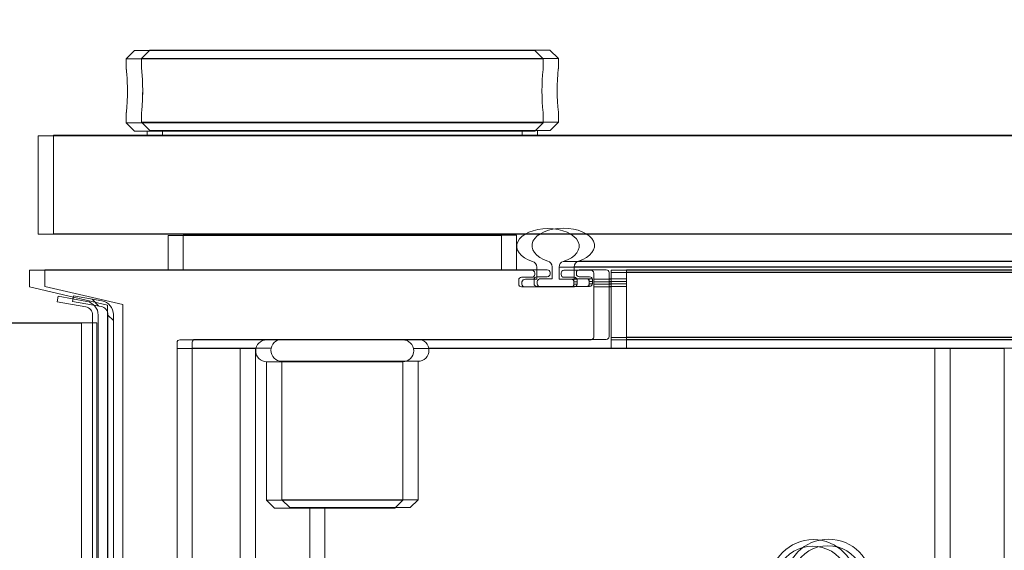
# Model space of a CAD drawing. Header units: feet. Extents: x 0 to 152508, y 0 to 59424.
# Tile 12 of 105: x 152344.109 to 152344.404, y 59280.972 to 59281.131. Entities that reach past the tile are written whole.
import ezdxf
from ezdxf import colors
from ezdxf.entities.mleader import LeaderData, LeaderLine
from ezdxf.math import Vec2, Vec3

# ---------------------------------------------------------------- set-up
doc = ezdxf.new("R2010")
doc.units = ezdxf.units.FT
doc.header["$LTSCALE"] = 0.05
doc.header["$MEASUREMENT"] = 0
for name, color, linetype, lineweight in [('Bridge plan$0$BR_P_Slab_Object', 2, 'Continuous', 30), ('Bridge plan$0$new FSB deck grid - PV_P_Curb', 1, 'Continuous', 13), ('Bridge plan$0$PV_P_EOP_Br', 252, 'Continuous', 30), ('Bridge plan$0$SC_Scratch7', 252, 'Continuous', 0)]:
    doc.layers.add(name, color=color, linetype=linetype, lineweight=lineweight)
doc.layers.add('Trellis Base$0$L-ANNO-NOTE', color=30, linetype='Continuous')
doc.styles.add('Trellis Base$0$ARIAL', font='arial.ttf', dxfattribs={"width": 0.9})

# ---------------------------------------------------------------- blocks, each defined once
blk = doc.blocks.new('Bridge plan$0$HIGH ST SCREENWALL_2 PANEL PLAN_8')
at = {"layer": 'Bridge plan$0$SC_Scratch7', "lineweight": 0, "extrusion": (0, 0, -1)}
h = blk.add_hatch(dxfattribs=at)
h.set_pattern_fill('ANSI31', color=256, scale=0.01, style=0, pattern_type=2)
h.set_pattern_definition([(135.001858, (9.92736427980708, -13.85570587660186), (0.08838530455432, 0.08839103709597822), [])])
h.paths.add_polyline_path([(4.314396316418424, -0.1421462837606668, 0.3639702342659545), (4.316462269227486, -0.1446082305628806), (4.325001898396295, -0.1461137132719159), (4.324712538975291, -0.1477550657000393), (4.316172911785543, -0.1462495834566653, -0.3639702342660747), (4.312729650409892, -0.1421463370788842), (4.312717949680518, 0.2186076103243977), (4.31438461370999, 0.218607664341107)])
at = {"layer": 'Bridge plan$0$SC_Scratch7', "lineweight": 0}
for p, q in [((-4.317729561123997, -0.1397248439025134), (-4.317717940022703, 0.2186077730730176)), ((-4.31438461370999, 0.218607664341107), (-4.314396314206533, -0.1421462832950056)), ((-4.312717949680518, 0.2186076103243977), (-4.312729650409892, -0.1421463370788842)), ((-4.309905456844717, 0.2186206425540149), (-4.309917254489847, -0.1451417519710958)), ((-4.061792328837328, -0.1321289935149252), (-4.061781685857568, 0.1959953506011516)), ((-4.249290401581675, -0.08431050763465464), (-4.249288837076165, -0.03606988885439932)), ((-4.270125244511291, -0.1321222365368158), (-4.270122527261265, -0.04833073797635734)), ((-4.289083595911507, -0.1339055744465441), (-4.289081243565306, -0.06139259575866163)), ((-4.25983499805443, -0.08431016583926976), (-4.262207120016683, -0.08668213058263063)), ((-4.25983499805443, -0.08431016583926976), (-4.223745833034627, -0.08431133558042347)), ((-4.221373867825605, -0.08668345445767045), (-4.223745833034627, -0.08431133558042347)), ((-4.262207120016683, -0.08668213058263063), (-4.26220846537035, -0.1281649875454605)), ((-4.262207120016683, -0.08668213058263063), (-4.221373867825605, -0.08668345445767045)), ((-4.22137521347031, -0.1281663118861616), (-4.221373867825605, -0.08668345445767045)), ((-4.26220846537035, -0.1281649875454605), (-4.22137521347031, -0.1281663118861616)), ((-4.289083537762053, -0.1321216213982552), (-4.270125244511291, -0.1321222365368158)), ((-4.270125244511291, -0.1321222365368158), (-4.26541888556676, -0.1321223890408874)), ((-4.218165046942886, -0.132123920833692), (-4.061792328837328, -0.1321289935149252)), ((-4.158875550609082, -0.1347300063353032), (-4.158875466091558, -0.1321258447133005)), ((-4.061792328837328, -0.1321289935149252), (-4.040959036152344, -0.1321296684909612)), ((-4.164904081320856, -0.1347298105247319), (-4.288263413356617, -0.13472580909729)), ((-4.164084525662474, -0.1547429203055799), (-4.164083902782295, -0.1355500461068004)), ((-4.158876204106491, -0.1548752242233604), (-4.158875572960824, -0.1354180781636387)), ((-4.158875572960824, -0.1354180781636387), (-4.158875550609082, -0.1347300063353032)), ((-2.401232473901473, -0.1354750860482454), (-4.158875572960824, -0.1354180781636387)), ((-2.401208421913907, -0.1347870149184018), (-4.158875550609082, -0.1347300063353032)), ((-4.359396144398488, -0.1397234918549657), (-4.317729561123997, -0.1397248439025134)), ((-4.316462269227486, -0.1446082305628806), (-4.325001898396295, -0.1461137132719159)), ((-4.309917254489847, -0.1451417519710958), (-4.333354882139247, -0.1505576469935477)), ((-4.324712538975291, -0.1477550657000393), (-4.325001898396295, -0.1461137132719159)), ((-4.316172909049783, -0.1462495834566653), (-4.324712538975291, -0.1477550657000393)), ((-4.333354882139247, -0.1505576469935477), (-4.333355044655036, -0.1555576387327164)), ((-4.185764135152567, -0.1506041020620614), (-4.169904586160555, -0.1506046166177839)), ((-4.170876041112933, -0.1505629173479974), (-4.184792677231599, -0.1505624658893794)), ((-4.17004273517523, -0.1513962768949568), (-4.170042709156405, -0.1506046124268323)), ((-4.164084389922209, -0.1505631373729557), (-4.15887606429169, -0.1505633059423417)), ((-4.186584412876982, -0.1526588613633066), (-4.186584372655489, -0.1514242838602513)), ((-4.182612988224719, -0.1534791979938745), (-4.185764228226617, -0.153479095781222)), ((-4.185626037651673, -0.1513957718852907), (-4.185626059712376, -0.1520624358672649)), ((-4.18460586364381, -0.1528958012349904), (-4.181167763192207, -0.152895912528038)), ((-4.181167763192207, -0.152895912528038), (-4.181167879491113, -0.1564762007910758)), ((-4.174501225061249, -0.1564764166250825), (-4.174501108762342, -0.1528961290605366)), ((-4.174501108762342, -0.1528961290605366), (-4.170876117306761, -0.1528962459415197)), ((-4.169904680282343, -0.1534796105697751), (-4.173055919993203, -0.1534795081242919)), ((-4.170876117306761, -0.1528962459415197), (-4.170042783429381, -0.152896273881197)), ((-4.170042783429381, -0.152896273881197), (-4.170042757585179, -0.1520629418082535)), ((-4.170042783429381, -0.152896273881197), (-4.169119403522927, -0.1528963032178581)), ((-4.170042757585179, -0.1520629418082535), (-4.17004273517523, -0.1513962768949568)), ((-4.170042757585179, -0.1520629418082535), (-4.169084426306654, -0.1520629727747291)), ((-4.17004273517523, -0.1513962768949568), (-4.169084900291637, -0.1513963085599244)), ((-4.169084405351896, -0.1514248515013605), (-4.169084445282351, -0.1526594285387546)), ((-4.164084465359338, -0.1528964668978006), (-4.158876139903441, -0.1528966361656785)), ((-4.16408443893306, -0.1520631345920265), (-4.158876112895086, -0.1520633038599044)), ((-4.164084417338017, -0.1513964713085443), (-4.158876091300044, -0.1513966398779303)), ((-4.333355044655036, -0.1555576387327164), (-4.182613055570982, -0.1555625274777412)), ((-4.291792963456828, -0.1659756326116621), (-4.291792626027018, -0.1555589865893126)), ((-4.191792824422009, -0.1555622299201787), (-4.191793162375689, -0.1659788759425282)), ((-4.181792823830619, -0.1547423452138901), (-4.181792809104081, -0.1542994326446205)), ((-4.174501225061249, -0.1564764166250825), (-2.40196854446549, -0.1565339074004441)), ((-4.173876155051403, -0.1542996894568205), (-4.173876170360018, -0.1547426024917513)), ((-4.173055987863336, -0.1555628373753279), (-4.164904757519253, -0.1555631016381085)), ((-4.158876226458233, -0.1555632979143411), (-4.158876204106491, -0.1548752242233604)), ((-2.401936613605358, -0.1556202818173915), (-4.158876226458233, -0.1555632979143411)), ((-2.401912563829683, -0.1549322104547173), (-4.158876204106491, -0.1548752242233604)), ((-4.173232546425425, -0.1582087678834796), (-2.402029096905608, -0.1582662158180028)), ((-4.330751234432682, -0.1663910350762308), (-4.330752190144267, -0.1958909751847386)), ((-4.330751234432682, -0.1663910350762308), (-0.3411758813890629, -0.1665204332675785)), ((-4.191793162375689, -0.1659788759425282), (-4.291792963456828, -0.1659756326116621)), ((-4.257418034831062, -0.1659767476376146), (-4.257418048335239, -0.1663934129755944)), ((-4.22616811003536, -0.1663944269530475), (-4.226168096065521, -0.1659777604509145)), ((-4.330752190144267, -0.1958909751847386), (-0.341176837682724, -0.1960203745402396)), ((-4.301793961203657, -0.1972810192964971), (-4.304294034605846, -0.1997809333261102)), ((-4.181794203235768, -0.1972849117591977), (-4.301793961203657, -0.1972810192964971)), ((-4.298043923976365, -0.1958920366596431), (-4.298043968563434, -0.197281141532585)), ((-4.1855441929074, -0.1972847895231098), (-4.185544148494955, -0.1958956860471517)), ((-4.179294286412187, -0.1997849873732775), (-4.181794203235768, -0.1972849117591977)), ((-4.304294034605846, -0.1997809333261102), (-4.304294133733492, -0.2028300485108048)), ((-4.179294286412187, -0.1997849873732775), (-4.304294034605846, -0.1997809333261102)), ((-4.179294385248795, -0.2028316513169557), (-4.179294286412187, -0.1997849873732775)), ((-4.303960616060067, -0.2097006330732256), (-4.303971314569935, -0.2078915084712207)), ((-4.304294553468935, -0.2157659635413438), (-4.304294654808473, -0.2188950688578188)), ((-4.179294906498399, -0.2188991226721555), (-4.179294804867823, -0.2157712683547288)), ((-4.304294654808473, -0.2188950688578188), (-4.301794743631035, -0.2213951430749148)), ((-4.179294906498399, -0.2188991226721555), (-4.304294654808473, -0.2188950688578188)), ((-4.181794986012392, -0.2213990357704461), (-4.301794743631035, -0.2213951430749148)), ((-4.181794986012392, -0.2213990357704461), (-4.179294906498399, -0.2188991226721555))]:
    blk.add_line(p, q, dxfattribs=at)
at = {"layer": 'Bridge plan$0$SC_Scratch7', "lineweight": 0, "extrusion": (0, 0, -1)}
blk.add_circle((4.098248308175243, -0.06181545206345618), 0.01302080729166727, dxfattribs=at)
at = {"layer": 'Bridge plan$0$SC_Scratch7', "lineweight": 0}
for centre, radius, start, end in [((-4.098456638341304, -0.06181544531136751), 0.0110833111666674, 177.8436572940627, 2.152626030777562), ((-4.262208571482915, -0.1314458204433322), 0.00328083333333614, 89.99814166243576, 269.9981416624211), ((-4.221375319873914, -0.131447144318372), 0.00328083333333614, 269.9981416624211, 89.99814166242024), ((-4.288263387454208, -0.1339056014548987), 0.0008202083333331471, 179.9981416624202, 269.998141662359), ((-4.164904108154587, -0.1355500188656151), 0.0008202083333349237, 359.9981416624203, 89.99814166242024), ((-4.316896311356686, -0.1421462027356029), 0.002499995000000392, 279.9981416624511, 359.9981416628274), ((-4.316896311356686, -0.1421462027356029), 0.004166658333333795, 279.9981416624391, 359.9981416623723), ((-4.185764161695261, -0.1514243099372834), 0.0008202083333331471, 89.99814166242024, 179.9981416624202), ((-4.184792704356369, -0.151395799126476), 0.000833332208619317, 89.9981416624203, 179.9980818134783), ((-4.170876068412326, -0.1513962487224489), 0.0008333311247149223, 359.9981031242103, 89.99814166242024), ((-4.169904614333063, -0.1514248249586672), 0.0008202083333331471, 359.9981416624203, 89.99814166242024), ((-4.185764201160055, -0.1526588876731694), 0.0008202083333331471, 179.9981416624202, 269.9981416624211), ((-4.184605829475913, -0.1518546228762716), 0.001041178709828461, 191.5132315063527, 269.9981416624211), ((-4.182613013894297, -0.1542994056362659), 0.0008202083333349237, 359.9981416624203, 89.99814166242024), ((-4.173055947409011, -0.1542997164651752), 0.0008202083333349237, 89.99814166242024, 179.9981416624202), ((-4.170876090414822, -0.1520629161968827), 0.0008333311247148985, 269.9981416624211, 359.9981776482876), ((-4.16990465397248, -0.1526594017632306), 0.0008202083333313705, 269.9981416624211, 359.9981416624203), ((-4.182613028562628, -0.1547423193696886), 0.0008202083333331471, 269.9981416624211, 359.9981416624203), ((-4.182984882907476, -0.156476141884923), 0.001817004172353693, 287.5606011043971, 359.9981433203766), ((-4.172684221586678, -0.1564764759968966), 0.001817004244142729, 179.9981416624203, 252.4356820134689), ((-4.173055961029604, -0.154742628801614), 0.0008202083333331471, 179.9981416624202, 269.9981416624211), ((-4.164904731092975, -0.1547428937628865), 0.000820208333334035, 269.9981416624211, 359.9981416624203), ((-4.116976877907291, -0.2093438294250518), 0.06265684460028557, 174.0342443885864, 185.8878488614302)]:
    blk.add_arc(centre, radius, start, end, dxfattribs=at)
blk.add_ellipse((-4.177834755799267, -0.1627965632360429), major_axis=(0.009374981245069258, -3.04069167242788e-07), ratio=0.5617178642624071, start_param=2.083904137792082, end_param=7.340873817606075, dxfattribs=at)
for points, knots in [([(-4.304293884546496, -0.2028300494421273), (-4.304293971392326, -0.2028292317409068), (-4.304306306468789, -0.2027074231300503), (-4.304261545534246, -0.2031356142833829), (-4.304166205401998, -0.2041403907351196), (-4.304044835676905, -0.2058174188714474), (-4.303966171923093, -0.2076420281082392), (-4.303957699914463, -0.2088559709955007), (-4.303954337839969, -0.2093380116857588)], [0, 0, 0, 0, 0.001442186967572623, 0.2150715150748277, 0.4286732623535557, 0.6432687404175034, 0.8583464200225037, 1, 1, 1, 1]), ([(-4.303954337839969, -0.2093380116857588), (-4.30396203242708, -0.2100674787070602), (-4.303977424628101, -0.2115263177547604), (-4.30408519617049, -0.2134764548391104), (-4.304202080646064, -0.2149368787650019), (-4.304286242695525, -0.2157694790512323), (-4.30428610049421, -0.2157669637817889), (-4.304286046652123, -0.2157659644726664)], [0, 0, 0, 0, 0.2140444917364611, 0.4280607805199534, 0.6428083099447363, 0.8580379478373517, 1, 1, 1, 1])]:
    blk.add_open_spline(points, degree=3, knots=knots, dxfattribs=at)
blk = doc.blocks.new('Bridge plan$0$HIGH ST SCREENWALL_2 PANEL PLAN_9')
at = {"layer": 'Bridge plan$0$SC_Scratch7', "lineweight": 0, "extrusion": (0, 0, -1)}
h = blk.add_hatch(dxfattribs=at)
h.set_pattern_fill('ANSI31', color=256, scale=0.01, style=0, pattern_type=2)
h.set_pattern_definition([(135.001858, (13.9325506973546, -13.8556101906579), (0.08838530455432, 0.08839103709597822), [])])
h.paths.add_polyline_path([(8.31959663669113, -0.1420163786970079, 0.3639702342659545), (8.3216625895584, -0.1444783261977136), (8.330202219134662, -0.145983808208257), (8.329912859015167, -0.1476251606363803), (8.321373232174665, -0.1461196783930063, -0.3639702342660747), (8.317929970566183, -0.1420164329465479), (8.317918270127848, 0.218737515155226), (8.319584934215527, 0.2187375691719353)])
at = {"layer": 'Bridge plan$0$SC_Scratch7', "lineweight": 0}
for p, q in [((-8.322929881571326, -0.1395949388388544), (-8.322918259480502, 0.218737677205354)), ((-8.319584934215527, 0.2187375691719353), (-8.31959663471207, -0.1420163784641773)), ((-8.317918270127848, 0.218737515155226), (-8.317929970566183, -0.1420164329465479)), ((-8.315105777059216, 0.2187505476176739), (-8.31511757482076, -0.1450118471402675)), ((-8.06699264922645, -0.1319990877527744), (-8.066982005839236, 0.1961252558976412)), ((-8.046159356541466, -0.1319997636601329), (-8.046148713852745, 0.196124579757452)), ((-8.254490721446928, -0.08418060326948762), (-8.25448915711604, -0.03593998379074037)), ((-8.275325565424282, -0.1319923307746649), (-8.275322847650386, -0.04820083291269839)), ((-8.294283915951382, -0.1337756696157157), (-8.294281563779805, -0.06126269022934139)), ((-8.265035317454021, -0.08418026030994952), (-8.267407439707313, -0.08655222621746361)), ((-8.265035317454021, -0.08418026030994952), (-8.228946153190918, -0.08418143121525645)), ((-8.226574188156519, -0.08655354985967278), (-8.228946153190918, -0.08418143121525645)), ((-8.267407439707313, -0.08655222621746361), (-8.267408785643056, -0.1280350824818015)), ((-8.267407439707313, -0.08655222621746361), (-8.226574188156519, -0.08655354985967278)), ((-8.226575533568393, -0.1280364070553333), (-8.226574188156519, -0.08655354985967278)), ((-8.267408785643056, -0.1280350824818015), (-8.226575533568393, -0.1280364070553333)), ((-8.29428385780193, -0.1319917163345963), (-8.275325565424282, -0.1319923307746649)), ((-8.275325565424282, -0.1319923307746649), (-8.270619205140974, -0.1319924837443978)), ((-8.223365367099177, -0.1319940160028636), (-8.06699264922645, -0.1319990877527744)), ((-8.164075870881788, -0.1346001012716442), (-8.164075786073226, -0.1319959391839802)), ((-8.06699264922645, -0.1319990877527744), (-8.046159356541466, -0.1319997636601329)), ((-8.170104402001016, -0.1345999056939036), (-8.293463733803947, -0.1345959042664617)), ((-8.16928484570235, -0.1546130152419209), (-8.16928422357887, -0.1354201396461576)), ((-8.164076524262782, -0.1547453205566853), (-8.164075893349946, -0.135288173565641)), ((-8.164075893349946, -0.135288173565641), (-8.164075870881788, -0.1346001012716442)), ((-6.406432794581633, -0.1353451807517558), (-8.164075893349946, -0.135288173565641)), ((-6.406408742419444, -0.134657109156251), (-8.164075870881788, -0.1346001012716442)), ((-8.364596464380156, -0.1395935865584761), (-8.322929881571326, -0.1395949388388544)), ((-8.3216625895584, -0.1444783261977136), (-8.330202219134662, -0.145983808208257)), ((-8.31511757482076, -0.1450118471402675), (-8.338555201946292, -0.1504277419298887)), ((-8.329912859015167, -0.1476251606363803), (-8.330202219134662, -0.145983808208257)), ((-8.32137322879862, -0.146119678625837), (-8.329912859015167, -0.1476251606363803)), ((-8.338555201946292, -0.1504277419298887), (-8.338555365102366, -0.1554277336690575)), ((-8.190964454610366, -0.1504741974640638), (-8.175104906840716, -0.1504747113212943)), ((-8.176076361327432, -0.1504330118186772), (-8.189992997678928, -0.1504325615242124)), ((-8.175243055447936, -0.1512663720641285), (-8.175243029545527, -0.1504747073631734)), ((-8.169284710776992, -0.1504332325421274), (-8.164076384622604, -0.150433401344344)), ((-8.191784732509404, -0.1525289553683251), (-8.191784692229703, -0.1512943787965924)), ((-8.18781330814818, -0.1533492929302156), (-8.190964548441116, -0.1533491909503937)), ((-8.190826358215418, -0.1512658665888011), (-8.190826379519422, -0.1519325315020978)), ((-8.189806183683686, -0.1527658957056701), (-8.186368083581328, -0.1527660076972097)), ((-8.186368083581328, -0.1527660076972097), (-8.186368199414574, -0.1563462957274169)), ((-8.17970154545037, -0.1563465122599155), (-8.179701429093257, -0.1527662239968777)), ((-8.179701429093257, -0.1527662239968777), (-8.176076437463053, -0.1527663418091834)), ((-8.175105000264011, -0.1533497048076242), (-8.178256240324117, -0.1533496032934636)), ((-8.176076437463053, -0.1527663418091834), (-8.175243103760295, -0.1527663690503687)), ((-8.175243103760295, -0.1527663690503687), (-8.175243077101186, -0.1519330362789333)), ((-8.175243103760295, -0.1527663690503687), (-8.174319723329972, -0.1527663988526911)), ((-8.175243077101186, -0.1519330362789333), (-8.175243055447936, -0.1512663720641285)), ((-8.175243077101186, -0.1519330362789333), (-8.17428474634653, -0.1519330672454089)), ((-8.175243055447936, -0.1512663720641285), (-8.174285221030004, -0.1512664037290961)), ((-8.174284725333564, -0.1512949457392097), (-8.174284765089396, -0.1525295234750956)), ((-8.16928478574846, -0.1527665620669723), (-8.164076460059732, -0.152766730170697)), ((-8.169284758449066, -0.1519332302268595), (-8.164076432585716, -0.1519333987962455)), ((-8.169284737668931, -0.1512665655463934), (-8.16407641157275, -0.1512667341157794)), ((-8.338555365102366, -0.1554277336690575), (-8.18781337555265, -0.1554326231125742)), ((-8.296993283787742, -0.1658457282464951), (-8.29699294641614, -0.1554290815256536)), ((-8.196993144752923, -0.1554323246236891), (-8.196993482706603, -0.1658489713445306)), ((-8.186993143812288, -0.1546124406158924), (-8.186993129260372, -0.1541695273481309)), ((-8.17970154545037, -0.1563465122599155), (-6.407168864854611, -0.1564040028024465)), ((-8.179076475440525, -0.1541697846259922), (-8.179076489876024, -0.154612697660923)), ((-8.17825630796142, -0.1554329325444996), (-8.170105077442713, -0.1554331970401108)), ((-8.164076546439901, -0.1554333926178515), (-8.164076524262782, -0.1547453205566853)), ((-6.407136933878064, -0.1554903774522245), (-8.164076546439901, -0.1554333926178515)), ((-6.407112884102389, -0.1548023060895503), (-8.164076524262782, -0.1547453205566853)), ((-8.178432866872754, -0.1580788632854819), (-6.40722941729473, -0.1581363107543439)), ((-8.335951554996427, -0.1662611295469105), (-8.335952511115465, -0.1957610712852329)), ((-8.335951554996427, -0.1662611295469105), (-4.346376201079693, -0.1663905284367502)), ((-8.196993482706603, -0.1658489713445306), (-8.296993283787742, -0.1658457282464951)), ((-8.262618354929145, -0.1658468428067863), (-8.262618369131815, -0.1662635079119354)), ((-8.231368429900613, -0.1662645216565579), (-8.231368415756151, -0.1658478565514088)), ((-8.335952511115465, -0.1957610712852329), (-4.346377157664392, -0.19589046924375)), ((-8.30699428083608, -0.1971511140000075), (-8.30949435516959, -0.1996510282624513)), ((-8.186994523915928, -0.1971550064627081), (-8.30699428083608, -0.1971511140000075)), ((-8.303244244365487, -0.1957621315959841), (-8.30324428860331, -0.1971512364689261)), ((-8.190744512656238, -0.1971548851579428), (-8.1907444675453, -0.1957657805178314)), ((-8.184494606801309, -0.1996550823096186), (-8.186994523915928, -0.1971550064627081)), ((-8.30949435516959, -0.1996510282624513), (-8.30949445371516, -0.2027001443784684)), ((-8.184494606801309, -0.1996550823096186), (-8.30949435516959, -0.1996510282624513)), ((-8.184494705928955, -0.2027017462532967), (-8.184494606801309, -0.1996550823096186)), ((-8.309160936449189, -0.2095707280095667), (-8.309171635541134, -0.207761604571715)), ((-8.309494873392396, -0.2156360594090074), (-8.309494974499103, -0.2187651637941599)), ((-8.184495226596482, -0.2187692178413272), (-8.184495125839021, -0.2156413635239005)), ((-8.309494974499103, -0.2187651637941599), (-8.306995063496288, -0.2212652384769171)), ((-8.184495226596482, -0.2187692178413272), (-8.309494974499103, -0.2187651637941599)), ((-8.186995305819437, -0.2212691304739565), (-8.306995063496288, -0.2212652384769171)), ((-8.186995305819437, -0.2212691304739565), (-8.184495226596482, -0.2187692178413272))]:
    blk.add_line(p, q, dxfattribs=at)
at = {"layer": 'Bridge plan$0$SC_Scratch7', "lineweight": 0, "extrusion": (0, 0, -1)}
blk.add_circle((8.103448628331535, -0.06168554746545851), 0.01302080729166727, dxfattribs=at)
at = {"layer": 'Bridge plan$0$SC_Scratch7', "lineweight": 0}
for centre, radius, start, end in [((-8.103656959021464, -0.0616855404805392), 0.0110833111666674, 177.8436572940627, 2.152626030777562), ((-8.267408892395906, -0.1313159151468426), 0.00328083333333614, 89.99814166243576, 269.9981416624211), ((-8.226575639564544, -0.1313172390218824), 0.00328083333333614, 269.9981416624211, 89.99814166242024), ((-8.2934637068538, -0.1337756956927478), 0.0008202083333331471, 179.9981416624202, 269.998141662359), ((-8.170104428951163, -0.1354201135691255), 0.0008202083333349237, 359.9981416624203, 89.99814166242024), ((-8.322096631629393, -0.1420162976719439), 0.002499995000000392, 279.9981416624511, 359.9981416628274), ((-8.322096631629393, -0.1420162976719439), 0.004166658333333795, 279.9981416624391, 359.9981416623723), ((-8.190964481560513, -0.1512944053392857), 0.0008202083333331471, 89.99814166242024, 179.9981416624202), ((-8.189993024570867, -0.1512658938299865), 0.000833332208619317, 89.9981416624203, 179.9980818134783), ((-8.176076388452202, -0.1512663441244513), 0.0008333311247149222, 359.9981031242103, 89.99814166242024), ((-8.175104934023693, -0.1512949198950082), 0.0008202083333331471, 359.9981416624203, 89.99814166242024), ((-8.190964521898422, -0.1525289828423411), 0.0008202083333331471, 179.9981416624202, 269.9981416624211), ((-8.189806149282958, -0.1517247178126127), 0.001041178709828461, 191.5132315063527, 269.9981416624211), ((-8.187813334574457, -0.1541695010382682), 0.0008202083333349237, 359.9981416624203, 89.99814166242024), ((-8.178256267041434, -0.1541698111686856), 0.0008202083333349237, 89.99814166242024, 179.9981416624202), ((-8.176076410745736, -0.1519330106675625), 0.0008333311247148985, 269.9981416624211, 359.9981776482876), ((-8.175104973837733, -0.1525294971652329), 0.0008202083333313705, 269.9981416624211, 359.9981416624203), ((-8.18781334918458, -0.1546124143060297), 0.0008202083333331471, 269.9981416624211, 359.9981416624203), ((-8.18818520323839, -0.1563462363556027), 0.001817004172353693, 287.5606011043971, 359.9981433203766), ((-8.177884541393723, -0.1563465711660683), 0.001817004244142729, 179.9981416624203, 252.4356820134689), ((-8.17825628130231, -0.154612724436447), 0.0008202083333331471, 179.9981416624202, 269.9981416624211), ((-8.170105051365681, -0.1546129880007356), 0.000820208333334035, 269.9981416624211, 359.9981416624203), ((-8.12217719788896, -0.2092139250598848), 0.06265684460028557, 174.0342443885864, 185.8878488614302)]:
    blk.add_arc(centre, radius, start, end, dxfattribs=at)
blk.add_ellipse((-8.183035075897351, -0.1626666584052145), major_axis=(0.009374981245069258, -3.04069167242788e-07), ratio=0.5617178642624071, start_param=2.083904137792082, end_param=7.340873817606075, dxfattribs=at)
for points, knots in [([(-8.309494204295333, -0.2027001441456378), (-8.30949429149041, -0.2026993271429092), (-8.309506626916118, -0.2025775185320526), (-8.309461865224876, -0.2030057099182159), (-8.309366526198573, -0.2040104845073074), (-8.30924515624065, -0.2056875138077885), (-8.309166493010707, -0.2075121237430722), (-8.30915802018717, -0.2087260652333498), (-8.309154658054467, -0.2092081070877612)], [0, 0, 0, 0, 0.001442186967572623, 0.2150715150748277, 0.4286732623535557, 0.6432687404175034, 0.8583464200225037, 1, 1, 1, 1]), ([(-8.309154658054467, -0.2092081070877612), (-8.30916235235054, -0.2099375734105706), (-8.309177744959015, -0.2113964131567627), (-8.309285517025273, -0.2133465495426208), (-8.30940240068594, -0.2148069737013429), (-8.30948656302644, -0.2156395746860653), (-8.309486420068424, -0.2156370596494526), (-8.309486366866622, -0.2156360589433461)], [0, 0, 0, 0, 0.2140444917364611, 0.4280607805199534, 0.6428083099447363, 0.8580379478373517, 1, 1, 1, 1])]:
    blk.add_open_spline(points, degree=3, knots=knots, dxfattribs=at)
blk = doc.blocks.new('Bridge plan')
at = {"layer": 'Bridge plan$0$BR_P_Slab_Object', "lineweight": -3, "extrusion": (0, 0, -1)}
blk.add_arc((-1828090.169735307, 711476.3242716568), 34.99999999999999, 7.36280030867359, 88.0910785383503, dxfattribs=at)
at = {"layer": 'Bridge plan$0$new FSB deck grid - PV_P_Curb', "lineweight": -3, "flags": 128}
blk.add_lwpolyline([(1828055.540194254, 711471.0040055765), (1828055.678605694, 711477.106561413, -0.3979067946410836), (1828089.020512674, 711510.8051255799), (1828097.788985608, 711511.0973726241), (1828106.051032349, 711503.3682987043), (1828170.577748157, 711505.5189288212), (1828178.306822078, 711513.7809755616), (1828178.672675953, 711513.7931692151, -0.4294485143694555), (1828209.150341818, 711483.7662739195, -0.037111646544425), (1828208.745939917, 711479.4118610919), (1828207.966893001, 711474.7845801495)], format="xyb", dxfattribs=at)
at = {"layer": 'Bridge plan$0$PV_P_EOP_Br', "lineweight": -3, "extrusion": (0, 0, -1)}
for start in [1.299296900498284, 7.36280030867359]:
    blk.add_arc((-1828090.169735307, 711476.3242716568), 34.99999999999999, start, 88.0910785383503, dxfattribs=at)
at = {"layer": 'Bridge plan$0$SC_Scratch7', "lineweight": -3, "extrusion": (0, 0, -1), "rotation": 180.0002309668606}
for name, p in [('Bridge plan$0$HIGH ST SCREENWALL_2 PANEL PLAN_8', (-1828087.512766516, 711482.1632231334)), ('Bridge plan$0$HIGH ST SCREENWALL_2 PANEL PLAN_9', (-1828091.513391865, 711482.1632070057))]:
    blk.add_blockref(name, p, dxfattribs=at)
blk = doc.blocks.new('Trellis Base')
blk.add_blockref('Bridge plan', (-1675739.0632623, -652201.2630976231))
at = {"layer": 'Trellis Base$0$L-ANNO-NOTE'}
ml = blk.add_multileader_mtext('Standard', dxfattribs=at)
ml.set_content('W. LIVINGSTON AVENUE', color=11, style='Trellis Base$0$ARIAL')
ml.set_leader_properties()
ml.build(insert=Vec2(0, 0))
ml.multileader.update_dxf_attribs({"has_dogleg": 0, "dogleg_length": 0.36, "arrow_head_size": 1.25, "scale": 10})
ctx = ml.context
ctx.base_point, ctx.scale, ctx.char_height, ctx.arrow_head_size, ctx.landing_gap_size, ctx.plane_origin, ctx.plane_x_axis, ctx.plane_y_axis = Vec3(152493.4333448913, 59387.86988106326), 10, 1.25, 1.25, 0.5, Vec3(152496.4817137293, 59382.31385021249), Vec3(0.2347390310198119, 0.9720584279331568), Vec3(-0.9720584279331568, 0.2347390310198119)
notes = []
notes.append((ctx, [(0, (0, 0, 0), (0, 0), (1, 0), 1, [])]))
ctx.mtext.insert, ctx.mtext.text_direction, ctx.mtext.rotation, ctx.mtext.flow_direction = Vec3(152492.9328174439, 59388.50512407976), Vec3(0.2347390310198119, 0.9720584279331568), 1.333846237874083, 5
ml = blk.add_multileader_mtext('Standard', dxfattribs=at)
ml.set_content('S. FRONT STREET', color=11, style='Trellis Base$0$ARIAL')
ml.set_leader_properties()
ml.build(insert=Vec2(0, 0))
ml.multileader.update_dxf_attribs({"has_dogleg": 0, "dogleg_length": 0.36, "arrow_head_size": 1.25, "scale": 10})
ctx = ml.context
ctx.base_point, ctx.scale, ctx.char_height, ctx.arrow_head_size, ctx.landing_gap_size, ctx.plane_origin = Vec3(152391.6984540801, 59316.60244546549), 10, 1.25, 1.25, 0.5, Vec3(152387.0132386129, 59312.33503554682)
notes.append((ctx, [(0, (0, 0, 0), (0, 0), (1, 0), 1, [])]))
ctx.mtext.insert, ctx.mtext.flow_direction = Vec3(152392.1984540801, 59317.23810371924), 5
for ctx, leaders in notes:
    for number, flags, end, landing, length, lines in leaders:
        leader = LeaderData()
        leader.index, (leader.has_last_leader_line, leader.has_dogleg_vector, leader.attachment_direction) = number, flags
        leader.last_leader_point, leader.dogleg_vector, leader.dogleg_length = Vec3(end), Vec3(landing), length
        for number, points, colour, breaks in lines:
            line = LeaderLine()
            line.index, line.vertices, line.color, line.breaks = number, Vec3.list(points), colors.encode_raw_color(colour), breaks
            leader.lines.append(line)
        ctx.leaders.append(leader)

msp = doc.modelspace()

# ---------------------------------------------------------------- block references
msp.add_blockref('Trellis Base', (0, 0))

doc.saveas('drawing.dxf')
